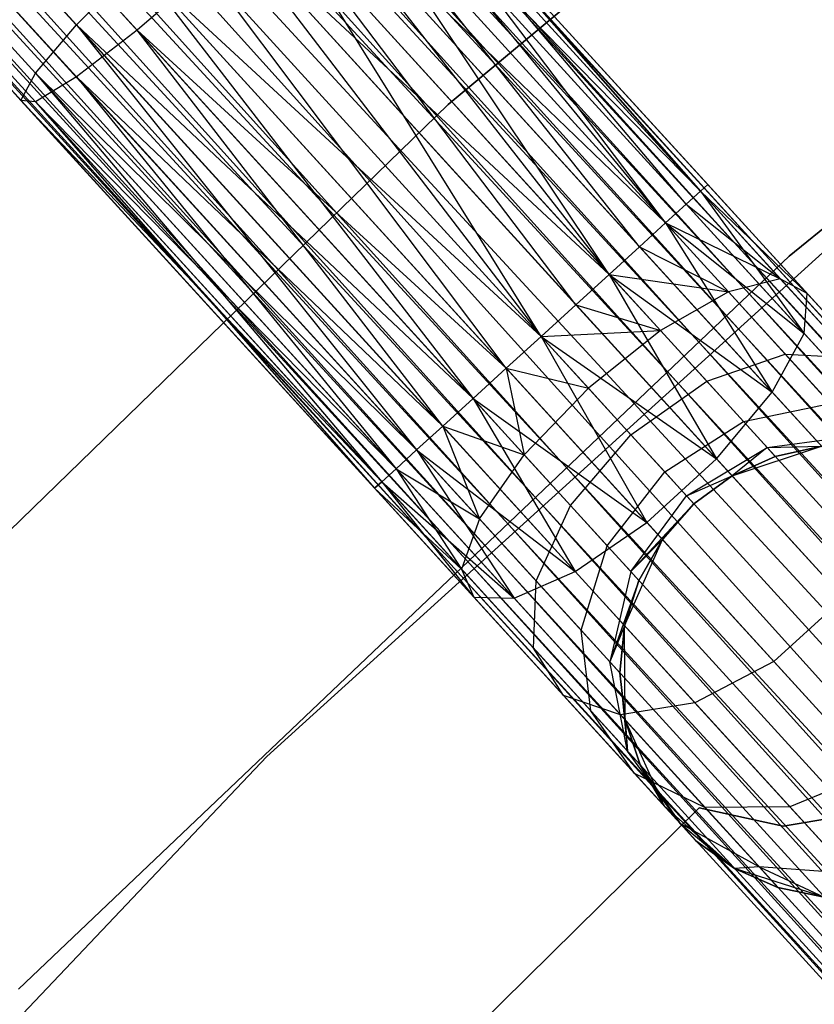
# Model space of a CAD drawing. Extents: x -102 to 102, y -101 to 102.
# Tile 189 of 256: x -44.38 to -40.87, y 43.2 to 47.54. Entities that reach past the tile are written whole.
import ezdxf

# ---------------------------------------------------------------- set-up
doc = ezdxf.new("R2010")
doc.units = 0
doc.header["$LTSCALE"] = 25.4
doc.layers.get('0').update_dxf_attribs({"linetype": 'CONTINUOUS'})

# ---------------------------------------------------------------- blocks, each defined once
blk = doc.blocks.new('NL2500011659_STL')
at = {"color": 0}
for p, q in [((-53.6253, 60.2237, -7.809), (-28.5047, 32.5416, -8)), ((-28.4097, 32.6281, -7.6045), (-53.6253, 60.2237, -7.809)), ((-28.4097, 32.6281, -7.6045), (-53.6253, 60.2237, -7.809)), ((-28.4419, 32.5988, -7.809), (-53.6253, 60.2237, -7.809)), ((-28.4419, 32.5988, -7.809), (-53.6253, 60.2237, -7.809)), ((-53.6253, 60.2237, -7.809), (-28.5047, 32.5416, -8)), ((-53.5931, 60.253, -7.3955), (-28.4097, 32.6281, -7.6045)), ((-28.4097, 32.6281, -7.3955), (-53.5931, 60.253, -7.3955)), ((-53.5931, 60.253, -7.3955), (-28.4097, 32.6281, -7.6045)), ((-28.4419, 32.5988, -7.191), (-53.5931, 60.253, -7.3955)), ((-28.4419, 32.5988, -7.191), (-53.5931, 60.253, -7.3955)), ((-28.4097, 32.6281, -7.3955), (-53.5931, 60.253, -7.3955)), ((-53.6881, 60.1664, -7), (-28.4419, 32.5988, -7.191)), ((-28.5955, 32.4588, -6.8309), (-53.6881, 60.1664, -7)), ((-28.5955, 32.4588, -6.8309), (-53.6881, 60.1664, -7)), ((-28.5047, 32.5416, -7), (-53.6881, 60.1664, -7)), ((-28.5047, 32.5416, -7), (-53.6881, 60.1664, -7)), ((-53.6881, 60.1664, -7), (-28.4419, 32.5988, -7.191)), ((-53.7789, 60.0836, -8.1691), (-28.7103, 32.3541, -8.309)), ((-28.5047, 32.5416, -8), (-53.7789, 60.0836, -8.1691)), ((-28.5047, 32.5416, -8), (-53.7789, 60.0836, -8.1691)), ((-28.5955, 32.4588, -8.1691), (-53.7789, 60.0836, -8.1691)), ((-28.5955, 32.4588, -8.1691), (-53.7789, 60.0836, -8.1691)), ((-53.7789, 60.0836, -8.1691), (-28.7103, 32.3541, -8.309)), ((-53.8937, 59.979, -6.691), (-28.5955, 32.4588, -6.8309)), ((-28.8441, 32.2321, -6.5865), (-53.8937, 59.979, -6.691)), ((-28.8441, 32.2321, -6.5865), (-53.8937, 59.979, -6.691)), ((-28.7103, 32.3541, -6.691), (-53.8937, 59.979, -6.691)), ((-28.7103, 32.3541, -6.691), (-53.8937, 59.979, -6.691)), ((-53.8937, 59.979, -6.691), (-28.5955, 32.4588, -6.8309)), ((-54.0275, 59.857, -8.4135), (-28.9911, 32.0982, -8.4782)), ((-28.7103, 32.3541, -8.309), (-54.0275, 59.857, -8.4135)), ((-28.7103, 32.3541, -8.309), (-54.0275, 59.857, -8.4135)), ((-28.8441, 32.2321, -8.4135), (-54.0275, 59.857, -8.4135)), ((-28.8441, 32.2321, -8.4135), (-54.0275, 59.857, -8.4135)), ((-54.0275, 59.857, -8.4135), (-28.9911, 32.0982, -8.4782)), ((-54.1745, 59.7231, -6.5218), (-28.8441, 32.2321, -6.5865)), ((-28.9911, 32.0982, -6.5218), (-54.1745, 59.7231, -6.5218)), ((-28.9911, 32.0982, -6.5218), (-54.1745, 59.7231, -6.5218)), ((-54.1745, 59.7231, -6.5218), (-28.8441, 32.2321, -6.5865)), ((-28.9911, 32.0982, -8.4782), (-54.3281, 59.583, -8.5)), ((-29.1447, 31.9581, -6.5), (-54.3281, 59.583, -6.5)), ((-29.1447, 31.9581, -6.5), (-54.3281, 59.583, -6.5)), ((-29.1447, 31.9581, -8.5), (-54.3281, 59.583, -8.5)), ((-28.9911, 32.0982, -8.4782), (-54.3281, 59.583, -8.5)), ((-29.1447, 31.9581, -8.5), (-54.3281, 59.583, -8.5)), ((-29.2984, 31.8181, -8.4782), (-54.3281, 59.583, -8.5)), ((-29.2984, 31.8181, -8.4782), (-54.3281, 59.583, -8.5)), ((-29.4453, 31.6841, -6.5865), (-54.4818, 59.4429, -6.5218)), ((-29.4453, 31.6841, -6.5865), (-54.4818, 59.4429, -6.5218)), ((-29.2984, 31.8181, -6.5218), (-54.4818, 59.4429, -6.5218)), ((-29.2984, 31.8181, -6.5218), (-54.4818, 59.4429, -6.5218)), ((-54.6287, 59.309, -8.4135), (-29.5791, 31.5621, -8.309)), ((-29.2984, 31.8181, -8.4782), (-54.6287, 59.309, -8.4135)), ((-29.2984, 31.8181, -8.4782), (-54.6287, 59.309, -8.4135)), ((-29.4453, 31.6841, -8.4135), (-54.6287, 59.309, -8.4135)), ((-29.4453, 31.6841, -8.4135), (-54.6287, 59.309, -8.4135)), ((-54.6287, 59.309, -8.4135), (-29.5791, 31.5621, -8.309)), ((-54.7625, 59.187, -6.691), (-29.4453, 31.6841, -6.5865)), ((-29.6939, 31.4575, -6.8309), (-54.7625, 59.187, -6.691)), ((-29.6939, 31.4575, -6.8309), (-54.7625, 59.187, -6.691)), ((-29.5791, 31.5621, -6.691), (-54.7625, 59.187, -6.691)), ((-29.5791, 31.5621, -6.691), (-54.7625, 59.187, -6.691)), ((-54.7625, 59.187, -6.691), (-29.4453, 31.6841, -6.5865)), ((-54.8773, 59.0823, -8.1691), (-29.7847, 31.3747, -8)), ((-29.5791, 31.5621, -8.309), (-54.8773, 59.0823, -8.1691)), ((-29.5791, 31.5621, -8.309), (-54.8773, 59.0823, -8.1691)), ((-29.6939, 31.4575, -8.1691), (-54.8773, 59.0823, -8.1691)), ((-29.6939, 31.4575, -8.1691), (-54.8773, 59.0823, -8.1691)), ((-54.8773, 59.0823, -8.1691), (-29.7847, 31.3747, -8)), ((-54.9681, 58.9996, -7), (-29.6939, 31.4575, -6.8309)), ((-29.8475, 31.3174, -7.191), (-54.9681, 58.9996, -7)), ((-29.8475, 31.3174, -7.191), (-54.9681, 58.9996, -7)), ((-29.7847, 31.3747, -7), (-54.9681, 58.9996, -7)), ((-29.7847, 31.3747, -7), (-54.9681, 58.9996, -7)), ((-54.9681, 58.9996, -7), (-29.6939, 31.4575, -6.8309)), ((-29.8797, 31.2881, -7.3955), (-55.0631, 58.913, -7.3955)), ((-29.8797, 31.2881, -7.6045), (-55.0631, 58.913, -7.3955)), ((-55.0631, 58.913, -7.3955), (-29.8475, 31.3174, -7.191)), ((-29.8797, 31.2881, -7.6045), (-55.0631, 58.913, -7.3955)), ((-29.8797, 31.2881, -7.3955), (-55.0631, 58.913, -7.3955)), ((-55.0631, 58.913, -7.3955), (-29.8475, 31.3174, -7.191)), ((-55.0309, 58.9423, -7.809), (-29.8797, 31.2881, -7.6045)), ((-29.7847, 31.3747, -8), (-55.0309, 58.9423, -7.809)), ((-29.7847, 31.3747, -8), (-55.0309, 58.9423, -7.809)), ((-29.8475, 31.3174, -7.809), (-55.0309, 58.9423, -7.809)), ((-29.8475, 31.3174, -7.809), (-55.0309, 58.9423, -7.809)), ((-55.0309, 58.9423, -7.809), (-29.8797, 31.2881, -7.6045)), ((-38.8452, 50.2144, -308.5), (-42.4895, 47.1699, -308.5)), ((-42.4895, 47.1699, -318), (-38.8452, 50.2144, -318)), ((-38.8452, 50.2144, -308.5), (-42.4895, 47.1699, -308.5)), ((-42.4895, 47.1699, -318), (-38.8452, 50.2144, -318)), ((-40.9849, 46.5016, -308.5), (-37.3502, 49.4692, -308.5)), ((-37.3502, 49.4692, -318), (-40.9849, 46.5016, -318)), ((-37.3502, 49.4692, -318), (-40.9849, 46.5016, -318)), ((-40.9849, 46.5016, -308.5), (-37.3502, 49.4692, -308.5)), ((-45.7226, 49.2707, -307.7567), (-44.1291, 47.5227, -308.1705)), ((-45.7226, 49.2707, -307.7567), (-44.1291, 47.5227, -308.1705)), ((-45.3232, 49.1014, -306.0798), (-43.8616, 47.498, -306.4594)), ((-45.3232, 49.1014, -306.0798), (-43.8616, 47.498, -306.4594)), ((-45.8806, 49.031, -307.4558), (-44.3107, 47.309, -307.8635)), ((-45.8806, 49.031, -307.4558), (-44.3107, 47.309, -307.8635)), ((-45.9146, 48.8776, -307.0709), (-44.375, 47.1887, -307.4707)), ((-45.9146, 48.8776, -307.0709), (-44.375, 47.1887, -307.4707)), ((-45.6095, 48.9161, -306.3177), (-44.1292, 47.2922, -306.7021)), ((-45.6095, 48.9161, -306.3177), (-44.1292, 47.2922, -306.7021)), ((-45.8187, 48.8369, -306.6683), (-44.3108, 47.1828, -307.0599)), ((-45.8187, 48.8369, -306.6683), (-44.3108, 47.1828, -307.0599)), ((-42.9051, 48.5287, -307.4707), (-41.3768, 46.7878, -307.809)), ((-42.9051, 48.5287, -307.4707), (-41.3768, 46.7878, -307.809)), ((-42.9051, 48.5287, -307.4707), (-41.3447, 46.8171, -307.6045)), ((-41.3768, 46.7878, -307.191), (-42.9051, 48.5287, -307.4707)), ((-41.3768, 46.7878, -307.191), (-42.9051, 48.5287, -307.4707)), ((-41.3447, 46.8171, -307.3955), (-42.9051, 48.5287, -307.4707)), ((-41.3447, 46.8171, -307.3955), (-42.9051, 48.5287, -307.4707)), ((-42.9051, 48.5287, -307.4707), (-41.3447, 46.8171, -307.6045)), ((-43.0307, 48.4758, -307.8635), (-41.5305, 46.6478, -308.1691)), ((-43.0307, 48.4758, -307.8635), (-41.5305, 46.6478, -308.1691)), ((-43.0307, 48.4758, -307.8635), (-41.4397, 46.7305, -308)), ((-43.0307, 48.4758, -307.8635), (-41.4397, 46.7305, -308)), ((-43.0307, 48.4758, -307.8635), (-41.3768, 46.7878, -307.809)), ((-43.0307, 48.4758, -307.8635), (-41.3768, 46.7878, -307.809)), ((-42.9051, 48.4642, -307.0599), (-41.3768, 46.7878, -307.191)), ((-41.5305, 46.6478, -306.8309), (-42.9051, 48.4642, -307.0599)), ((-41.5305, 46.6478, -306.8309), (-42.9051, 48.4642, -307.0599)), ((-41.4397, 46.7305, -307), (-42.9051, 48.4642, -307.0599)), ((-41.4397, 46.7305, -307), (-42.9051, 48.4642, -307.0599)), ((-42.9051, 48.4642, -307.0599), (-41.3768, 46.7878, -307.191)), ((-43.2603, 48.3147, -308.1705), (-41.7791, 46.4211, -308.4135)), ((-43.2603, 48.3147, -308.1705), (-41.7791, 46.4211, -308.4135)), ((-43.2603, 48.3147, -308.1705), (-41.6453, 46.5431, -308.309)), ((-43.2603, 48.3147, -308.1705), (-41.6453, 46.5431, -308.309)), ((-43.2603, 48.3147, -308.1705), (-41.5305, 46.6478, -308.1691)), ((-43.2603, 48.3147, -308.1705), (-41.5305, 46.6478, -308.1691)), ((-41.7791, 46.4211, -306.5865), (-43.0308, 48.2935, -306.7021)), ((-41.6453, 46.5431, -306.691), (-43.0308, 48.2935, -306.7021)), ((-41.7791, 46.4211, -306.5865), (-43.0308, 48.2935, -306.7021)), ((-41.6453, 46.5431, -306.691), (-43.0308, 48.2935, -306.7021)), ((-41.5305, 46.6478, -306.8309), (-43.0308, 48.2935, -306.7021)), ((-41.5305, 46.6478, -306.8309), (-43.0308, 48.2935, -306.7021)), ((-43.5542, 48.0732, -308.3385), (-42.0797, 46.1471, -308.5)), ((-43.5542, 48.0732, -308.3385), (-42.0797, 46.1471, -308.5)), ((-43.5542, 48.0732, -308.3385), (-41.926, 46.2872, -308.4781)), ((-43.5542, 48.0732, -308.3385), (-41.926, 46.2872, -308.4781)), ((-43.5542, 48.0732, -308.3385), (-41.7791, 46.4211, -308.4135)), ((-43.5542, 48.0732, -308.3385), (-41.7791, 46.4211, -308.4135)), ((-43.2604, 48.0461, -306.4594), (-41.7791, 46.4211, -306.5865)), ((-42.0797, 46.1471, -306.5), (-43.2604, 48.0461, -306.4594)), ((-42.0797, 46.1471, -306.5), (-43.2604, 48.0461, -306.4594)), ((-41.926, 46.2872, -306.5219), (-43.2604, 48.0461, -306.4594)), ((-41.926, 46.2872, -306.5219), (-43.2604, 48.0461, -306.4594)), ((-43.2604, 48.0461, -306.4594), (-41.7791, 46.4211, -306.5865)), ((-44.1291, 47.5227, -308.1705), (-43.8615, 47.793, -308.3385)), ((-44.1291, 47.5227, -308.1705), (-43.8615, 47.793, -308.3385)), ((-43.8615, 47.793, -308.3385), (-42.3802, 45.8731, -308.4135)), ((-43.8615, 47.793, -308.3385), (-42.3802, 45.8731, -308.4135)), ((-43.8615, 47.793, -308.3385), (-42.2333, 46.007, -308.4781)), ((-43.8615, 47.793, -308.3385), (-42.2333, 46.007, -308.4781)), ((-43.8615, 47.793, -308.3385), (-42.0797, 46.1471, -308.5)), ((-43.8615, 47.793, -308.3385), (-42.0797, 46.1471, -308.5)), ((-43.5543, 47.7647, -306.3735), (-43.8616, 47.498, -306.4594)), ((-43.5543, 47.7647, -306.3735), (-43.8616, 47.498, -306.4594)), ((-42.2333, 46.007, -306.5219), (-43.5543, 47.7647, -306.3735)), ((-42.2333, 46.007, -306.5219), (-43.5543, 47.7647, -306.3735)), ((-42.0797, 46.1471, -306.5), (-43.5543, 47.7647, -306.3735)), ((-42.0797, 46.1471, -306.5), (-43.5543, 47.7647, -306.3735)), ((-44.3107, 47.309, -307.8635), (-44.1291, 47.5227, -308.1705)), ((-44.3107, 47.309, -307.8635), (-44.1291, 47.5227, -308.1705)), ((-43.8616, 47.498, -306.4594), (-44.1292, 47.2922, -306.7021)), ((-43.8616, 47.498, -306.4594), (-44.1292, 47.2922, -306.7021)), ((-44.1291, 47.5227, -308.1705), (-42.6289, 45.6464, -308.1691)), ((-44.1291, 47.5227, -308.1705), (-42.6289, 45.6464, -308.1691)), ((-44.1291, 47.5227, -308.1705), (-42.514, 45.7511, -308.309)), ((-44.1291, 47.5227, -308.1705), (-42.514, 45.7511, -308.309)), ((-44.1291, 47.5227, -308.1705), (-42.3802, 45.8731, -308.4135)), ((-44.1291, 47.5227, -308.1705), (-42.3802, 45.8731, -308.4135)), ((-42.514, 45.7511, -306.691), (-43.8616, 47.498, -306.4594)), ((-42.3802, 45.8731, -306.5865), (-43.8616, 47.498, -306.4594)), ((-42.514, 45.7511, -306.691), (-43.8616, 47.498, -306.4594)), ((-42.3802, 45.8731, -306.5865), (-43.8616, 47.498, -306.4594)), ((-42.2333, 46.007, -306.5219), (-43.8616, 47.498, -306.4594)), ((-42.2333, 46.007, -306.5219), (-43.8616, 47.498, -306.4594)), ((-39.8581, 47.4059, -316), (-43.2897, 44.2936, -316)), ((-43.2897, 44.2936, -315), (-39.8581, 47.4059, -315)), ((-39.8581, 47.4059, -316), (-43.2897, 44.2936, -316)), ((-43.2897, 44.2936, -315), (-39.8581, 47.4059, -315)), ((-44.375, 47.1887, -307.4707), (-44.3107, 47.309, -307.8635)), ((-44.375, 47.1887, -307.4707), (-44.3107, 47.309, -307.8635)), ((-44.1292, 47.2922, -306.7021), (-44.3108, 47.1828, -307.0599)), ((-44.1292, 47.2922, -306.7021), (-44.3108, 47.1828, -307.0599)), ((-44.3107, 47.309, -307.8635), (-42.7825, 45.5064, -307.809)), ((-44.3107, 47.309, -307.8635), (-42.7825, 45.5064, -307.809)), ((-44.3107, 47.309, -307.8635), (-42.7197, 45.5637, -308)), ((-44.3107, 47.309, -307.8635), (-42.7197, 45.5637, -308)), ((-44.3107, 47.309, -307.8635), (-42.6289, 45.6464, -308.1691)), ((-44.3107, 47.309, -307.8635), (-42.6289, 45.6464, -308.1691)), ((-44.1292, 47.2922, -306.7021), (-42.6289, 45.6464, -306.8309)), ((-42.514, 45.7511, -306.691), (-44.1292, 47.2922, -306.7021)), ((-42.514, 45.7511, -306.691), (-44.1292, 47.2922, -306.7021)), ((-44.1292, 47.2922, -306.7021), (-42.6289, 45.6464, -306.8309)), ((-44.1292, 47.2922, -306.7021), (-42.7197, 45.5637, -307)), ((-44.1292, 47.2922, -306.7021), (-42.7197, 45.5637, -307)), ((-44.3108, 47.1828, -307.0599), (-44.375, 47.1887, -307.4707)), ((-44.375, 47.1887, -307.4707), (-42.8146, 45.4771, -307.3955)), ((-44.375, 47.1887, -307.4707), (-42.8146, 45.4771, -307.6045)), ((-44.375, 47.1887, -307.4707), (-42.8146, 45.4771, -307.3955)), ((-44.375, 47.1887, -307.4707), (-42.8146, 45.4771, -307.6045)), ((-44.375, 47.1887, -307.4707), (-42.7825, 45.5064, -307.809)), ((-44.375, 47.1887, -307.4707), (-42.7825, 45.5064, -307.809)), ((-44.3108, 47.1828, -307.0599), (-44.375, 47.1887, -307.4707)), ((-44.3108, 47.1828, -307.0599), (-42.7197, 45.5637, -307)), ((-44.3108, 47.1828, -307.0599), (-42.7197, 45.5637, -307)), ((-44.3108, 47.1828, -307.0599), (-42.7825, 45.5064, -307.191)), ((-44.3108, 47.1828, -307.0599), (-42.7825, 45.5064, -307.191)), ((-44.3108, 47.1828, -307.0599), (-42.8146, 45.4771, -307.3955)), ((-44.3108, 47.1828, -307.0599), (-42.8146, 45.4771, -307.3955)), ((-42.4895, 47.1699, -308.5), (-45.8961, 43.8616, -308.5)), ((-45.8961, 43.8616, -318), (-42.4895, 47.1699, -318)), ((-42.4895, 47.1699, -308.5), (-45.8961, 43.8616, -308.5)), ((-45.8961, 43.8616, -318), (-42.4895, 47.1699, -318)), ((-42.4895, 47.1699, -308.5), (-42.4895, 47.1699, -318)), ((-42.4895, 47.1699, -308.5), (-42.4895, 47.1699, -318)), ((-41.3447, 46.8171, -307.6045), (-41.3768, 46.7878, -307.809)), ((-41.3768, 46.7878, -307.191), (-41.3447, 46.8171, -307.3955)), ((-41.3447, 46.8171, -307.6045), (-41.3768, 46.7878, -307.809)), ((-41.3768, 46.7878, -307.191), (-41.3447, 46.8171, -307.3955)), ((-41.3447, 46.8171, -307.3955), (-40.9066, 46.3365, -307.4985)), ((-41.3447, 46.8171, -307.6045), (-40.9066, 46.3365, -307.4985)), ((-41.3447, 46.8171, -307.6045), (-40.9066, 46.3365, -307.4985)), ((-41.3447, 46.8171, -307.3955), (-40.9066, 46.3365, -307.4985)), ((-41.3768, 46.7878, -307.809), (-41.4397, 46.7305, -308)), ((-41.4397, 46.7305, -307), (-41.3768, 46.7878, -307.191)), ((-41.3768, 46.7878, -307.809), (-41.4397, 46.7305, -308)), ((-41.4397, 46.7305, -307), (-41.3768, 46.7878, -307.191)), ((-41.3768, 46.7878, -307.809), (-41.0248, 46.4017, -307.8918)), ((-41.3768, 46.7878, -307.809), (-41.0248, 46.4017, -307.8918)), ((-41.3768, 46.7878, -307.809), (-40.9066, 46.3365, -307.4985)), ((-41.3768, 46.7878, -307.809), (-40.9066, 46.3365, -307.4985)), ((-41.3768, 46.7878, -307.191), (-40.9066, 46.3365, -307.4985)), ((-41.3768, 46.7878, -307.191), (-40.9066, 46.3365, -307.4985)), ((-41.3768, 46.7878, -307.191), (-40.9192, 46.1596, -307.1223)), ((-41.3768, 46.7878, -307.191), (-40.9192, 46.1596, -307.1223)), ((-41.4397, 46.7305, -308), (-41.5305, 46.6478, -308.1691)), ((-41.5305, 46.6478, -306.8309), (-41.4397, 46.7305, -307)), ((-41.4397, 46.7305, -308), (-41.5305, 46.6478, -308.1691)), ((-41.5305, 46.6478, -306.8309), (-41.4397, 46.7305, -307)), ((-41.4397, 46.7305, -308), (-41.0248, 46.4017, -307.8918)), ((-41.4397, 46.7305, -308), (-41.0248, 46.4017, -307.8918)), ((-41.4397, 46.7305, -307), (-40.9192, 46.1596, -307.1223)), ((-41.4397, 46.7305, -307), (-40.9192, 46.1596, -307.1223)), ((-41.5305, 46.6478, -308.1691), (-41.6453, 46.5431, -308.309)), ((-41.6453, 46.5431, -306.691), (-41.5305, 46.6478, -306.8309)), ((-41.5305, 46.6478, -308.1691), (-41.6453, 46.5431, -308.309)), ((-41.6453, 46.5431, -306.691), (-41.5305, 46.6478, -306.8309)), ((-41.5305, 46.6478, -308.1691), (-41.2534, 46.3438, -308.2343)), ((-41.5305, 46.6478, -308.1691), (-41.2534, 46.3438, -308.2343)), ((-41.5305, 46.6478, -308.1691), (-41.0248, 46.4017, -307.8918)), ((-41.5305, 46.6478, -308.1691), (-41.0248, 46.4017, -307.8918)), ((-41.5305, 46.6478, -306.8309), (-40.9192, 46.1596, -307.1223)), ((-41.5305, 46.6478, -306.8309), (-40.9192, 46.1596, -307.1223)), ((-41.5305, 46.6478, -306.8309), (-41.0605, 45.9016, -306.8285)), ((-41.5305, 46.6478, -306.8309), (-41.0605, 45.9016, -306.8285)), ((-41.6453, 46.5431, -308.309), (-41.7791, 46.4211, -308.4135)), ((-41.7791, 46.4211, -306.5865), (-41.6453, 46.5431, -306.691)), ((-41.6453, 46.5431, -308.309), (-41.7791, 46.4211, -308.4135)), ((-41.7791, 46.4211, -306.5865), (-41.6453, 46.5431, -306.691)), ((-41.6453, 46.5431, -308.309), (-41.2534, 46.3438, -308.2343)), ((-41.6453, 46.5431, -308.309), (-41.2534, 46.3438, -308.2343)), ((-41.6453, 46.5431, -306.691), (-41.0605, 45.9016, -306.8285)), ((-41.6453, 46.5431, -306.691), (-41.0605, 45.9016, -306.8285)), ((-44.3848, 43.2676, -308.5), (-40.9849, 46.5016, -308.5)), ((-40.9849, 46.5016, -318), (-44.3848, 43.2676, -318)), ((-40.9849, 46.5016, -318), (-44.3848, 43.2676, -318)), ((-44.3848, 43.2676, -308.5), (-40.9849, 46.5016, -308.5)), ((-40.9849, 46.5016, -318), (-40.9849, 46.5016, -308.5)), ((-40.9849, 46.5016, -318), (-40.9849, 46.5016, -308.5)), ((-41.7791, 46.4211, -308.4135), (-41.926, 46.2872, -308.4781)), ((-41.926, 46.2872, -306.5219), (-41.7791, 46.4211, -306.5865)), ((-41.7791, 46.4211, -308.4135), (-41.926, 46.2872, -308.4781)), ((-41.926, 46.2872, -306.5219), (-41.7791, 46.4211, -306.5865)), ((-41.7791, 46.4211, -308.4135), (-41.5529, 46.173, -308.4667)), ((-41.7791, 46.4211, -308.4135), (-41.5529, 46.173, -308.4667)), ((-41.7791, 46.4211, -308.4135), (-41.2534, 46.3438, -308.2343)), ((-41.7791, 46.4211, -308.4135), (-41.2534, 46.3438, -308.2343)), ((-41.7791, 46.4211, -306.5865), (-41.0605, 45.9016, -306.8285)), ((-41.7791, 46.4211, -306.5865), (-41.0605, 45.9016, -306.8285)), ((-41.7791, 46.4211, -306.5865), (-41.306, 45.6071, -306.6676)), ((-41.7791, 46.4211, -306.5865), (-41.306, 45.6071, -306.6676)), ((-41.0248, 46.4017, -307.8918), (-41.2534, 46.3438, -308.2343)), ((-41.0248, 46.4017, -307.8918), (-41.2534, 46.3438, -308.2343)), ((-40.9066, 46.3365, -307.4985), (-41.0248, 46.4017, -307.8918)), ((-41.0248, 46.4017, -307.8918), (-40.7072, 46.0533, -308.132)), ((-41.0248, 46.4017, -307.8918), (-40.7072, 46.0533, -308.132)), ((-40.9066, 46.3365, -307.4985), (-41.0248, 46.4017, -307.8918)), ((-41.2534, 46.3438, -308.2343), (-41.5529, 46.173, -308.4667)), ((-41.2534, 46.3438, -308.2343), (-41.5529, 46.173, -308.4667)), ((-41.2534, 46.3438, -308.2343), (-41.0035, 46.0696, -308.4233)), ((-41.2534, 46.3438, -308.2343), (-41.0035, 46.0696, -308.4233)), ((-40.9192, 46.1596, -307.1223), (-40.9066, 46.3365, -307.4985)), ((-40.9192, 46.1596, -307.1223), (-40.9066, 46.3365, -307.4985)), ((-40.9066, 46.3365, -307.4985), (-40.5113, 45.9029, -307.7974)), ((-40.9066, 46.3365, -307.4985), (-40.5113, 45.9029, -307.7974)), ((-41.926, 46.2872, -308.4781), (-42.0797, 46.1471, -308.5)), ((-42.0797, 46.1471, -306.5), (-41.926, 46.2872, -306.5219)), ((-41.926, 46.2872, -308.4781), (-42.0797, 46.1471, -308.5)), ((-42.0797, 46.1471, -306.5), (-41.926, 46.2872, -306.5219)), ((-41.926, 46.2872, -308.4781), (-41.5529, 46.173, -308.4667)), ((-41.926, 46.2872, -308.4781), (-41.5529, 46.173, -308.4667)), ((-41.926, 46.2872, -306.5219), (-41.306, 45.6071, -306.6676)), ((-41.926, 46.2872, -306.5219), (-41.306, 45.6071, -306.6676)), ((-42.0797, 46.1471, -308.5), (-42.2333, 46.007, -308.4781)), ((-42.2333, 46.007, -306.5219), (-42.0797, 46.1471, -306.5)), ((-42.2333, 46.007, -306.5219), (-42.0797, 46.1471, -306.5)), ((-42.0797, 46.1471, -308.5), (-42.2333, 46.007, -308.4781)), ((-42.0797, 46.1471, -308.5), (-41.5529, 46.173, -308.4667)), ((-42.0797, 46.1471, -308.5), (-41.5529, 46.173, -308.4667)), ((-41.8715, 45.9187, -308.549), (-42.0797, 46.1471, -308.5)), ((-42.0797, 46.1471, -306.5), (-41.306, 45.6071, -306.6676)), ((-42.0797, 46.1471, -306.5), (-41.306, 45.6071, -306.6676)), ((-42.0797, 46.1471, -306.5), (-41.6133, 45.3269, -306.6676)), ((-42.0797, 46.1471, -306.5), (-41.6133, 45.3269, -306.6676)), ((-41.8715, 45.9187, -308.549), (-42.0797, 46.1471, -308.5)), ((-41.5529, 46.173, -308.4667), (-41.8715, 45.9187, -308.549)), ((-41.5529, 46.173, -308.4667), (-41.8715, 45.9187, -308.549)), ((-41.5529, 46.173, -308.4667), (-41.3489, 45.9492, -308.621)), ((-41.5529, 46.173, -308.4667), (-41.3489, 45.9492, -308.621)), ((-41.0605, 45.9016, -306.8285), (-40.9192, 46.1596, -307.1223)), ((-41.0605, 45.9016, -306.8285), (-40.9192, 46.1596, -307.1223)), ((-40.9192, 46.1596, -307.1223), (-40.4497, 45.6446, -307.4774)), ((-40.9192, 46.1596, -307.1223), (-40.4497, 45.6446, -307.4774)), ((-41.3489, 45.9492, -308.621), (-41.0035, 46.0696, -308.4233)), ((-41.3489, 45.9492, -308.621), (-41.0035, 46.0696, -308.4233)), ((-41.0035, 46.0696, -308.4233), (-40.8051, 45.8521, -308.7177)), ((-41.0035, 46.0696, -308.4233), (-40.8051, 45.8521, -308.7177)), ((-41.0035, 46.0696, -308.4233), (-40.7072, 46.0533, -308.132)), ((-41.0035, 46.0696, -308.4233), (-40.7072, 46.0533, -308.132)), ((-42.2333, 46.007, -308.4781), (-42.3802, 45.8731, -308.4135)), ((-42.3802, 45.8731, -306.5865), (-42.2333, 46.007, -306.5219)), ((-42.3802, 45.8731, -306.5865), (-42.2333, 46.007, -306.5219)), ((-42.2333, 46.007, -308.4781), (-42.3802, 45.8731, -308.4135)), ((-42.2333, 46.007, -306.5219), (-41.6133, 45.3269, -306.6676)), ((-42.2333, 46.007, -306.5219), (-41.6133, 45.3269, -306.6676)), ((-42.2333, 46.007, -308.4781), (-42.1541, 45.625, -308.4667)), ((-42.2333, 46.007, -308.4781), (-42.1541, 45.625, -308.4667)), ((-42.2333, 46.007, -308.4781), (-41.8715, 45.9187, -308.549)), ((-42.2333, 46.007, -308.4781), (-41.8715, 45.9187, -308.549)), ((-41.6837, 45.7127, -308.691), (-41.3489, 45.9492, -308.621)), ((-41.6837, 45.7127, -308.691), (-41.3489, 45.9492, -308.621)), ((-41.3489, 45.9492, -308.621), (-41.1869, 45.7716, -308.8614)), ((-41.3489, 45.9492, -308.621), (-41.1869, 45.7716, -308.8614)), ((-42.1541, 45.625, -308.4667), (-41.8715, 45.9187, -308.549)), ((-42.1541, 45.625, -308.4667), (-41.8715, 45.9187, -308.549)), ((-41.6837, 45.7127, -308.691), (-41.8715, 45.9187, -308.549)), ((-41.6837, 45.7127, -308.691), (-41.8715, 45.9187, -308.549)), ((-41.306, 45.6071, -306.6676), (-41.0605, 45.9016, -306.8285)), ((-41.306, 45.6071, -306.6676), (-41.0605, 45.9016, -306.8285)), ((-41.0605, 45.9016, -306.8285), (-40.5329, 45.3229, -307.2274)), ((-41.0605, 45.9016, -306.8285), (-40.5329, 45.3229, -307.2274)), ((-42.3802, 45.8731, -308.4135), (-42.514, 45.7511, -308.309)), ((-42.514, 45.7511, -306.691), (-42.3802, 45.8731, -306.5865)), ((-42.514, 45.7511, -306.691), (-42.3802, 45.8731, -306.5865)), ((-42.3802, 45.8731, -308.4135), (-42.514, 45.7511, -308.309)), ((-42.3802, 45.8731, -306.5865), (-41.6133, 45.3269, -306.6676)), ((-42.3802, 45.8731, -306.5865), (-41.6133, 45.3269, -306.6676)), ((-42.3802, 45.8731, -306.5865), (-41.9292, 45.1096, -306.8285)), ((-42.3802, 45.8731, -306.5865), (-41.9292, 45.1096, -306.8285)), ((-42.3802, 45.8731, -308.4135), (-42.1541, 45.625, -308.4667)), ((-42.3802, 45.8731, -308.4135), (-42.1541, 45.625, -308.4667)), ((-41.1869, 45.7716, -308.8614), (-40.8051, 45.8521, -308.7177)), ((-41.1869, 45.7716, -308.8614), (-40.8051, 45.8521, -308.7177)), ((-42.6289, 45.6464, -306.8309), (-42.514, 45.7511, -306.691)), ((-42.514, 45.7511, -308.309), (-42.6289, 45.6464, -308.1691)), ((-42.6289, 45.6464, -306.8309), (-42.514, 45.7511, -306.691)), ((-42.514, 45.7511, -308.309), (-42.6289, 45.6464, -308.1691)), ((-42.514, 45.7511, -306.691), (-41.9292, 45.1096, -306.8285)), ((-42.514, 45.7511, -306.691), (-41.9292, 45.1096, -306.8285)), ((-42.514, 45.7511, -308.309), (-42.3518, 45.3425, -308.2343)), ((-42.514, 45.7511, -308.309), (-42.3518, 45.3425, -308.2343)), ((-42.514, 45.7511, -308.309), (-42.1541, 45.625, -308.4667)), ((-42.514, 45.7511, -308.309), (-42.1541, 45.625, -308.4667)), ((-41.5346, 45.5492, -308.9122), (-41.1869, 45.7716, -308.8614)), ((-41.5346, 45.5492, -308.9122), (-41.1869, 45.7716, -308.8614)), ((-41.1869, 45.7716, -308.8614), (-41.083, 45.6575, -309.1643)), ((-41.1869, 45.7716, -308.8614), (-41.083, 45.6575, -309.1643)), ((-41.95, 45.4011, -308.621), (-41.6837, 45.7127, -308.691)), ((-41.95, 45.4011, -308.621), (-41.6837, 45.7127, -308.691)), ((-41.5346, 45.5492, -308.9122), (-41.6837, 45.7127, -308.691)), ((-41.5346, 45.5492, -308.9122), (-41.6837, 45.7127, -308.691)), ((-41.083, 45.6575, -309.1643), (-40.6778, 45.7124, -309.0887)), ((-41.083, 45.6575, -309.1643), (-40.6778, 45.7124, -309.0887)), ((-41.2376, 45.532, -314), (-40.8429, 45.6629, -314)), ((-41.2376, 45.532, -314), (-40.8429, 45.6629, -314)), ((-41.083, 45.6575, -309.1643), (-40.8429, 45.6629, -309.5)), ((-41.083, 45.6575, -309.1643), (-40.8429, 45.6629, -309.5)), ((-40.8429, 45.6629, -309.5), (-41.0471, 45.6182, -309.5)), ((-41.0471, 45.6182, -309.5), (-40.8429, 45.6629, -314)), ((-41.0471, 45.6182, -309.5), (-40.8429, 45.6629, -314)), ((-40.8429, 45.6629, -309.5), (-41.0471, 45.6182, -309.5)), ((-42.7197, 45.5637, -307), (-42.6289, 45.6464, -306.8309)), ((-42.6289, 45.6464, -308.1691), (-42.7197, 45.5637, -308)), ((-42.7197, 45.5637, -307), (-42.6289, 45.6464, -306.8309)), ((-42.6289, 45.6464, -308.1691), (-42.7197, 45.5637, -308)), ((-42.6289, 45.6464, -306.8309), (-41.9292, 45.1096, -306.8285)), ((-42.6289, 45.6464, -306.8309), (-41.9292, 45.1096, -306.8285)), ((-42.6289, 45.6464, -306.8309), (-42.1992, 44.9927, -307.1223)), ((-42.6289, 45.6464, -306.8309), (-42.1992, 44.9927, -307.1223)), ((-42.6289, 45.6464, -308.1691), (-42.3518, 45.3425, -308.2343)), ((-42.6289, 45.6464, -308.1691), (-42.3518, 45.3425, -308.2343)), ((-42.3518, 45.3425, -308.2343), (-42.1541, 45.625, -308.4667)), ((-42.3518, 45.3425, -308.2343), (-42.1541, 45.625, -308.4667)), ((-42.1541, 45.625, -308.4667), (-41.95, 45.4011, -308.621)), ((-42.1541, 45.625, -308.4667), (-41.95, 45.4011, -308.621)), ((-41.4389, 45.4443, -309.191), (-41.083, 45.6575, -309.1643)), ((-41.4389, 45.4443, -309.191), (-41.083, 45.6575, -309.1643)), ((-41.083, 45.6575, -309.1643), (-41.2376, 45.532, -309.5)), ((-41.083, 45.6575, -309.1643), (-41.2376, 45.532, -309.5)), ((-41.0471, 45.6182, -309.5), (-41.2376, 45.532, -309.5)), ((-41.2376, 45.532, -314), (-41.0471, 45.6182, -309.5)), ((-41.0471, 45.6182, -309.5), (-41.2376, 45.532, -309.5)), ((-41.2376, 45.532, -314), (-41.0471, 45.6182, -309.5)), ((-41.083, 45.6575, -309.1643), (-41.0471, 45.6182, -309.5)), ((-41.083, 45.6575, -309.1643), (-41.0471, 45.6182, -309.5)), ((-41.6133, 45.3269, -306.6676), (-41.306, 45.6071, -306.6676)), ((-41.6133, 45.3269, -306.6676), (-41.306, 45.6071, -306.6676)), ((-41.306, 45.6071, -306.6676), (-40.7467, 44.9935, -307.0906)), ((-41.306, 45.6071, -306.6676), (-40.7467, 44.9935, -307.0906)), ((-42.7825, 45.5064, -307.191), (-42.7197, 45.5637, -307)), ((-42.7197, 45.5637, -308), (-42.7825, 45.5064, -307.809)), ((-42.7825, 45.5064, -307.191), (-42.7197, 45.5637, -307)), ((-42.7197, 45.5637, -308), (-42.7825, 45.5064, -307.809)), ((-42.7197, 45.5637, -307), (-42.1992, 44.9927, -307.1223)), ((-42.7197, 45.5637, -307), (-42.1992, 44.9927, -307.1223)), ((-42.7197, 45.5637, -308), (-42.4305, 45.1202, -307.8918)), ((-42.7197, 45.5637, -308), (-42.4305, 45.1202, -307.8918)), ((-42.7197, 45.5637, -308), (-42.3518, 45.3425, -308.2343)), ((-42.7197, 45.5637, -308), (-42.3518, 45.3425, -308.2343)), ((-41.7881, 45.2235, -308.8614), (-41.5346, 45.5492, -308.9122)), ((-41.7881, 45.2235, -308.8614), (-41.5346, 45.5492, -308.9122)), ((-41.4389, 45.4443, -309.191), (-41.5346, 45.5492, -308.9122)), ((-41.4389, 45.4443, -309.191), (-41.5346, 45.5492, -308.9122)), ((-41.4389, 45.4443, -309.191), (-41.2376, 45.532, -309.5)), ((-41.4389, 45.4443, -309.191), (-41.2376, 45.532, -309.5)), ((-41.406, 45.4081, -314), (-41.2376, 45.532, -314)), ((-41.2376, 45.532, -309.5), (-41.406, 45.4081, -309.5)), ((-41.2376, 45.532, -309.5), (-41.406, 45.4081, -309.5)), ((-41.406, 45.4081, -314), (-41.2376, 45.532, -314)), ((-41.2376, 45.532, -309.5), (-41.2376, 45.532, -314)), ((-41.2376, 45.532, -309.5), (-41.2376, 45.532, -314)), ((-42.8146, 45.4771, -307.3955), (-42.7825, 45.5064, -307.191)), ((-42.7825, 45.5064, -307.809), (-42.8146, 45.4771, -307.6045)), ((-42.8146, 45.4771, -307.3955), (-42.7825, 45.5064, -307.191)), ((-42.7825, 45.5064, -307.809), (-42.8146, 45.4771, -307.6045)), ((-42.7825, 45.5064, -307.191), (-42.1992, 44.9927, -307.1223)), ((-42.7825, 45.5064, -307.191), (-42.1992, 44.9927, -307.1223)), ((-42.7825, 45.5064, -307.191), (-42.3765, 44.9965, -307.4985)), ((-42.7825, 45.5064, -307.191), (-42.3765, 44.9965, -307.4985)), ((-42.7825, 45.5064, -307.809), (-42.4305, 45.1202, -307.8918)), ((-42.7825, 45.5064, -307.809), (-42.4305, 45.1202, -307.8918)), ((-42.8146, 45.4771, -307.6045), (-42.3765, 44.9965, -307.4985)), ((-42.8146, 45.4771, -307.3955), (-42.3765, 44.9965, -307.4985)), ((-42.8146, 45.4771, -307.3955), (-42.3765, 44.9965, -307.4985)), ((-42.8146, 45.4771, -307.6045), (-42.3765, 44.9965, -307.4985)), ((-42.8146, 45.4771, -307.6045), (-42.4305, 45.1202, -307.8918)), ((-42.8146, 45.4771, -307.6045), (-42.4305, 45.1202, -307.8918)), ((-41.6841, 45.1095, -309.1643), (-41.4389, 45.4443, -309.191)), ((-41.6841, 45.1095, -309.1643), (-41.4389, 45.4443, -309.191)), ((-41.406, 45.4081, -309.5), (-41.4389, 45.4443, -309.191)), ((-41.406, 45.4081, -309.5), (-41.4389, 45.4443, -309.191)), ((-42.1018, 45.0683, -308.4233), (-41.95, 45.4011, -308.621)), ((-42.1018, 45.0683, -308.4233), (-41.95, 45.4011, -308.621)), ((-41.95, 45.4011, -308.621), (-41.7881, 45.2235, -308.8614)), ((-41.95, 45.4011, -308.621), (-41.7881, 45.2235, -308.8614)), ((-41.6841, 45.1095, -309.1643), (-41.406, 45.4081, -309.5)), ((-41.6841, 45.1095, -309.1643), (-41.406, 45.4081, -309.5)), ((-41.5449, 45.2519, -314), (-41.406, 45.4081, -314)), ((-41.406, 45.4081, -309.5), (-41.5449, 45.2519, -309.5)), ((-41.406, 45.4081, -309.5), (-41.5449, 45.2519, -309.5)), ((-41.5449, 45.2519, -314), (-41.406, 45.4081, -314)), ((-41.406, 45.4081, -309.5), (-41.406, 45.4081, -314)), ((-41.406, 45.4081, -309.5), (-41.406, 45.4081, -314)), ((-42.3518, 45.3425, -308.2343), (-42.4305, 45.1202, -307.8918)), ((-42.3518, 45.3425, -308.2343), (-42.4305, 45.1202, -307.8918)), ((-42.3518, 45.3425, -308.2343), (-42.1018, 45.0683, -308.4233)), ((-42.3518, 45.3425, -308.2343), (-42.1018, 45.0683, -308.4233)), ((-41.9292, 45.1096, -306.8285), (-41.6133, 45.3269, -306.6676)), ((-41.9292, 45.1096, -306.8285), (-41.6133, 45.3269, -306.6676)), ((-41.6133, 45.3269, -306.6676), (-41.054, 44.7134, -307.0906)), ((-41.6133, 45.3269, -306.6676), (-41.054, 44.7134, -307.0906)), ((-41.7117, 44.871, -314), (-41.5449, 45.2519, -314)), ((-41.7117, 44.871, -314), (-41.5449, 45.2519, -314)), ((-41.5449, 45.2519, -309.5), (-41.6841, 45.1095, -309.1643)), ((-41.5449, 45.2519, -309.5), (-41.6841, 45.1095, -309.1643)), ((-41.5449, 45.2519, -309.5), (-41.6483, 45.0702, -309.5)), ((-41.6483, 45.0702, -309.5), (-41.5449, 45.2519, -314)), ((-41.6483, 45.0702, -309.5), (-41.5449, 45.2519, -314)), ((-41.5449, 45.2519, -309.5), (-41.6483, 45.0702, -309.5)), ((-41.5449, 45.2519, -309.5), (-41.5449, 45.2519, -314)), ((-41.5449, 45.2519, -309.5), (-41.5449, 45.2519, -314)), ((-41.9035, 44.8508, -308.7177), (-41.7881, 45.2235, -308.8614)), ((-41.9035, 44.8508, -308.7177), (-41.7881, 45.2235, -308.8614)), ((-41.7881, 45.2235, -308.8614), (-41.6841, 45.1095, -309.1643)), ((-41.7881, 45.2235, -308.8614), (-41.6841, 45.1095, -309.1643)), ((-42.4305, 45.1202, -307.8918), (-42.3765, 44.9965, -307.4985)), ((-42.4305, 45.1202, -307.8918), (-42.3765, 44.9965, -307.4985)), ((-42.4305, 45.1202, -307.8918), (-42.1129, 44.7718, -308.132)), ((-42.4305, 45.1202, -307.8918), (-42.1129, 44.7718, -308.132)), ((-42.1992, 44.9927, -307.1223), (-41.9292, 45.1096, -306.8285)), ((-42.1992, 44.9927, -307.1223), (-41.9292, 45.1096, -306.8285)), ((-41.9292, 45.1096, -306.8285), (-41.4017, 44.5309, -307.2274)), ((-41.9292, 45.1096, -306.8285), (-41.4017, 44.5309, -307.2274)), ((-41.6841, 45.1095, -309.1643), (-41.7761, 44.7111, -309.0887)), ((-41.6841, 45.1095, -309.1643), (-41.7761, 44.7111, -309.0887)), ((-41.6483, 45.0702, -309.5), (-41.6841, 45.1095, -309.1643)), ((-41.6483, 45.0702, -309.5), (-41.6841, 45.1095, -309.1643)), ((-42.1129, 44.7718, -308.132), (-42.1018, 45.0683, -308.4233)), ((-42.1129, 44.7718, -308.132), (-42.1018, 45.0683, -308.4233)), ((-42.1018, 45.0683, -308.4233), (-41.9035, 44.8508, -308.7177)), ((-42.1018, 45.0683, -308.4233), (-41.9035, 44.8508, -308.7177)), ((-41.6483, 45.0702, -309.5), (-41.7761, 44.7111, -309.0887)), ((-41.6483, 45.0702, -309.5), (-41.7761, 44.7111, -309.0887)), ((-41.6483, 45.0702, -309.5), (-41.7117, 44.871, -309.5)), ((-41.7117, 44.871, -314), (-41.6483, 45.0702, -309.5)), ((-41.6483, 45.0702, -309.5), (-41.7117, 44.871, -309.5)), ((-41.7117, 44.871, -314), (-41.6483, 45.0702, -309.5)), ((-42.3765, 44.9965, -307.4985), (-42.1992, 44.9927, -307.1223)), ((-42.3765, 44.9965, -307.4985), (-42.1992, 44.9927, -307.1223)), ((-42.3765, 44.9965, -307.4985), (-41.9813, 44.5629, -307.7974)), ((-42.3765, 44.9965, -307.4985), (-41.9813, 44.5629, -307.7974)), ((-42.1992, 44.9927, -307.1223), (-41.7297, 44.4777, -307.4774)), ((-42.1992, 44.9927, -307.1223), (-41.7297, 44.4777, -307.4774)), ((-40.7467, 44.9935, -307.0906), (-41.054, 44.7134, -307.0906)), ((-40.7467, 44.9935, -307.0906), (-41.054, 44.7134, -307.0906)), ((-41.8609, 44.4954, -308.5061), (-41.9035, 44.8508, -308.7177)), ((-41.9035, 44.8508, -308.7177), (-41.7761, 44.7111, -309.0887)), ((-41.9035, 44.8508, -308.7177), (-41.7761, 44.7111, -309.0887)), ((-41.8609, 44.4954, -308.5061), (-41.9035, 44.8508, -308.7177)), ((-41.7117, 44.871, -309.5), (-41.7761, 44.7111, -309.0887)), ((-41.7117, 44.871, -309.5), (-41.7761, 44.7111, -309.0887)), ((-41.7117, 44.871, -309.5), (-41.7323, 44.6629, -309.5)), ((-41.7323, 44.6629, -309.5), (-41.7117, 44.871, -314)), ((-41.7323, 44.6629, -309.5), (-41.7117, 44.871, -314)), ((-41.7117, 44.871, -309.5), (-41.7323, 44.6629, -309.5)), ((-41.7091, 44.4551, -314), (-41.7117, 44.871, -314)), ((-41.7091, 44.4551, -314), (-41.7117, 44.871, -314)), ((-41.7117, 44.871, -309.5), (-41.7117, 44.871, -314)), ((-41.7117, 44.871, -309.5), (-41.7117, 44.871, -314)), ((-41.9813, 44.5629, -307.7974), (-42.1129, 44.7718, -308.132)), ((-42.1129, 44.7718, -308.132), (-41.8609, 44.4954, -308.5061)), ((-42.1129, 44.7718, -308.132), (-41.8609, 44.4954, -308.5061)), ((-41.9813, 44.5629, -307.7974), (-42.1129, 44.7718, -308.132)), ((-41.6991, 44.3179, -308.9774), (-41.7761, 44.7111, -309.0887)), ((-41.7761, 44.7111, -309.0887), (-41.7323, 44.6629, -309.5)), ((-41.6991, 44.3179, -308.9774), (-41.7761, 44.7111, -309.0887)), ((-41.7761, 44.7111, -309.0887), (-41.7323, 44.6629, -309.5)), ((-41.054, 44.7134, -307.0906), (-41.4017, 44.5309, -307.2274)), ((-41.054, 44.7134, -307.0906), (-41.4017, 44.5309, -307.2274)), ((-41.054, 44.7134, -307.0906), (-40.6101, 44.2265, -307.7495)), ((-41.054, 44.7134, -307.0906), (-40.6101, 44.2265, -307.7495)), ((-41.7323, 44.6629, -309.5), (-41.6991, 44.3179, -308.9774)), ((-41.7323, 44.6629, -309.5), (-41.7091, 44.4551, -309.5)), ((-41.7323, 44.6629, -309.5), (-41.6991, 44.3179, -308.9774)), ((-41.7091, 44.4551, -314), (-41.7323, 44.6629, -309.5)), ((-41.7323, 44.6629, -309.5), (-41.7091, 44.4551, -309.5)), ((-41.7091, 44.4551, -314), (-41.7323, 44.6629, -309.5)), ((-41.7297, 44.4777, -307.4774), (-41.9813, 44.5629, -307.7974)), ((-41.9813, 44.5629, -307.7974), (-41.6676, 44.2189, -308.263)), ((-41.9813, 44.5629, -307.7974), (-41.6676, 44.2189, -308.263)), ((-41.7297, 44.4777, -307.4774), (-41.9813, 44.5629, -307.7974)), ((-41.4017, 44.5309, -307.2274), (-41.7297, 44.4777, -307.4774)), ((-41.4017, 44.5309, -307.2274), (-41.7297, 44.4777, -307.4774)), ((-41.4017, 44.5309, -307.2274), (-40.983, 44.0717, -307.8489)), ((-41.4017, 44.5309, -307.2274), (-40.983, 44.0717, -307.8489)), ((-41.6676, 44.2189, -308.263), (-41.8609, 44.4954, -308.5061)), ((-41.8609, 44.4954, -308.5061), (-41.6991, 44.3179, -308.9774)), ((-41.8609, 44.4954, -308.5061), (-41.6991, 44.3179, -308.9774)), ((-41.6676, 44.2189, -308.263), (-41.8609, 44.4954, -308.5061)), ((-41.7297, 44.4777, -307.4774), (-41.3571, 44.069, -308.0305)), ((-41.7297, 44.4777, -307.4774), (-41.3571, 44.069, -308.0305)), ((-41.5377, 44.0763, -314), (-41.7091, 44.4551, -314)), ((-41.7091, 44.4551, -309.5), (-41.6991, 44.3179, -308.9774)), ((-41.7091, 44.4551, -309.5), (-41.6991, 44.3179, -308.9774)), ((-41.7091, 44.4551, -309.5), (-41.6433, 44.2567, -309.5)), ((-41.6433, 44.2567, -309.5), (-41.7091, 44.4551, -314)), ((-41.5377, 44.0763, -314), (-41.7091, 44.4551, -314)), ((-41.6433, 44.2567, -309.5), (-41.7091, 44.4551, -314)), ((-41.7091, 44.4551, -309.5), (-41.6433, 44.2567, -309.5)), ((-41.7091, 44.4551, -309.5), (-41.7091, 44.4551, -314)), ((-41.7091, 44.4551, -309.5), (-41.7091, 44.4551, -314)), ((-41.6433, 44.2567, -309.5), (-41.6991, 44.3179, -308.9774)), ((-41.6433, 44.2567, -309.5), (-41.6991, 44.3179, -308.9774)), ((-41.4662, 43.9979, -308.8497), (-41.6991, 44.3179, -308.9774)), ((-41.4662, 43.9979, -308.8497), (-41.6991, 44.3179, -308.9774)), ((-43.2897, 44.2936, -316), (-46.4791, 40.9335, -316)), ((-46.4791, 40.9335, -315), (-43.2897, 44.2936, -315)), ((-43.2897, 44.2936, -316), (-46.4791, 40.9335, -316)), ((-46.4791, 40.9335, -315), (-43.2897, 44.2936, -315)), ((-43.2897, 44.2936, -316), (-43.2897, 44.2936, -315)), ((-43.2897, 44.2936, -316), (-43.2897, 44.2936, -315)), ((-41.6433, 44.2567, -309.5), (-41.4662, 43.9979, -308.8497)), ((-41.6433, 44.2567, -309.5), (-41.4662, 43.9979, -308.8497)), ((-41.6433, 44.2567, -309.5), (-41.5377, 44.0763, -309.5)), ((-41.5377, 44.0763, -314), (-41.6433, 44.2567, -309.5)), ((-41.6433, 44.2567, -309.5), (-41.5377, 44.0763, -309.5)), ((-41.5377, 44.0763, -314), (-41.6433, 44.2567, -309.5)), ((-40.6101, 44.2265, -307.7495), (-40.983, 44.0717, -307.8489)), ((-40.6101, 44.2265, -307.7495), (-40.983, 44.0717, -307.8489)), ((-41.3571, 44.069, -308.0305), (-41.6676, 44.2189, -308.263)), ((-41.6676, 44.2189, -308.263), (-41.4662, 43.9979, -308.8497)), ((-41.6676, 44.2189, -308.263), (-41.4662, 43.9979, -308.8497)), ((-41.3571, 44.069, -308.0305), (-41.6676, 44.2189, -308.263)), ((-43.3879, 42.0929, -312), (-41.3821, 44.0668, -312)), ((-41.3821, 44.0668, -314), (-43.3879, 42.0929, -314)), ((-41.3821, 44.0668, -314), (-43.3879, 42.0929, -314)), ((-43.3879, 42.0929, -312), (-41.3821, 44.0668, -312)), ((-41.2269, 43.8, -314), (-41.5377, 44.0763, -314)), ((-41.5377, 44.0763, -309.5), (-41.4662, 43.9979, -308.8497)), ((-41.5377, 44.0763, -309.5), (-41.4662, 43.9979, -308.8497)), ((-41.5377, 44.0763, -309.5), (-41.5377, 44.0763, -314)), ((-41.3968, 43.9218, -309.5), (-41.5377, 44.0763, -314)), ((-41.3968, 43.9218, -309.5), (-41.5377, 44.0763, -314)), ((-41.2269, 43.8, -314), (-41.5377, 44.0763, -314)), ((-41.5377, 44.0763, -309.5), (-41.5377, 44.0763, -314)), ((-41.3821, 44.0668, -312), (-41.3821, 44.0668, -314)), ((-41.3821, 44.0668, -312), (-41.3821, 44.0668, -314)), ((-41.3821, 44.0668, -312), (-41.0122, 43.9869, -312)), ((-41.0122, 43.9869, -314), (-41.3821, 44.0668, -314)), ((-41.0122, 43.9869, -314), (-41.3821, 44.0668, -314)), ((-41.3821, 44.0668, -312), (-41.0122, 43.9869, -312)), ((-40.983, 44.0717, -307.8489), (-41.3571, 44.069, -308.0305)), ((-40.983, 44.0717, -307.8489), (-41.3571, 44.069, -308.0305)), ((-41.3571, 44.069, -308.0305), (-41.1179, 43.8066, -308.7274)), ((-41.3571, 44.069, -308.0305), (-41.1179, 43.8066, -308.7274)), ((-40.983, 44.0717, -307.8489), (-40.7142, 43.7768, -308.632)), ((-40.983, 44.0717, -307.8489), (-40.7142, 43.7768, -308.632)), ((-41.0122, 43.9869, -312), (-40.6391, 44.0501, -312)), ((-40.6391, 44.0501, -314), (-41.0122, 43.9869, -314)), ((-40.6391, 44.0501, -314), (-41.0122, 43.9869, -314)), ((-41.0122, 43.9869, -312), (-40.6391, 44.0501, -312)), ((-41.1179, 43.8066, -308.7274), (-41.4662, 43.9979, -308.8497)), ((-41.4662, 43.9979, -308.8497), (-41.2269, 43.8, -309.5)), ((-41.4662, 43.9979, -308.8497), (-41.2269, 43.8, -309.5)), ((-41.4662, 43.9979, -308.8497), (-41.3968, 43.9218, -309.5)), ((-41.4662, 43.9979, -308.8497), (-41.3968, 43.9218, -309.5)), ((-41.1179, 43.8066, -308.7274), (-41.4662, 43.9979, -308.8497)), ((-41.0122, 43.9869, -312), (-41.0122, 43.9869, -314)), ((-41.0122, 43.9869, -312), (-41.0122, 43.9869, -314)), ((-41.3968, 43.9218, -309.5), (-41.2269, 43.8, -309.5)), ((-41.2269, 43.8, -314), (-41.3968, 43.9218, -309.5)), ((-41.3968, 43.9218, -309.5), (-41.2269, 43.8, -309.5)), ((-41.2269, 43.8, -314), (-41.3968, 43.9218, -309.5)), ((-41.1179, 43.8066, -308.7274), (-41.2269, 43.8, -309.5)), ((-41.1179, 43.8066, -308.7274), (-41.2269, 43.8, -309.5)), ((-40.8307, 43.6739, -314), (-41.2269, 43.8, -314)), ((-41.2269, 43.8, -309.5), (-41.0354, 43.7161, -309.5)), ((-41.0354, 43.7161, -309.5), (-41.2269, 43.8, -314)), ((-40.8307, 43.6739, -314), (-41.2269, 43.8, -314)), ((-41.0354, 43.7161, -309.5), (-41.2269, 43.8, -314)), ((-41.2269, 43.8, -309.5), (-41.0354, 43.7161, -309.5)), ((-41.2269, 43.8, -309.5), (-41.2269, 43.8, -314)), ((-41.2269, 43.8, -309.5), (-41.2269, 43.8, -314)), ((-40.7142, 43.7768, -308.632), (-41.1179, 43.8066, -308.7274)), ((-41.1179, 43.8066, -308.7274), (-40.8307, 43.6739, -309.5)), ((-41.1179, 43.8066, -308.7274), (-40.8307, 43.6739, -309.5)), ((-41.1179, 43.8066, -308.7274), (-41.0354, 43.7161, -309.5)), ((-41.1179, 43.8066, -308.7274), (-41.0354, 43.7161, -309.5)), ((-40.7142, 43.7768, -308.632), (-41.1179, 43.8066, -308.7274)), ((-41.0354, 43.7161, -309.5), (-40.8307, 43.6739, -309.5)), ((-40.8307, 43.6739, -314), (-41.0354, 43.7161, -309.5)), ((-41.0354, 43.7161, -309.5), (-40.8307, 43.6739, -309.5)), ((-40.8307, 43.6739, -314), (-41.0354, 43.7161, -309.5))]:
    blk.add_line(p, q, dxfattribs=at)

msp = doc.modelspace()

# ---------------------------------------------------------------- block references
at = {"color": 0}
msp.add_blockref('NL2500011659_STL', (0, 0), dxfattribs=at)

doc.saveas('drawing.dxf')
